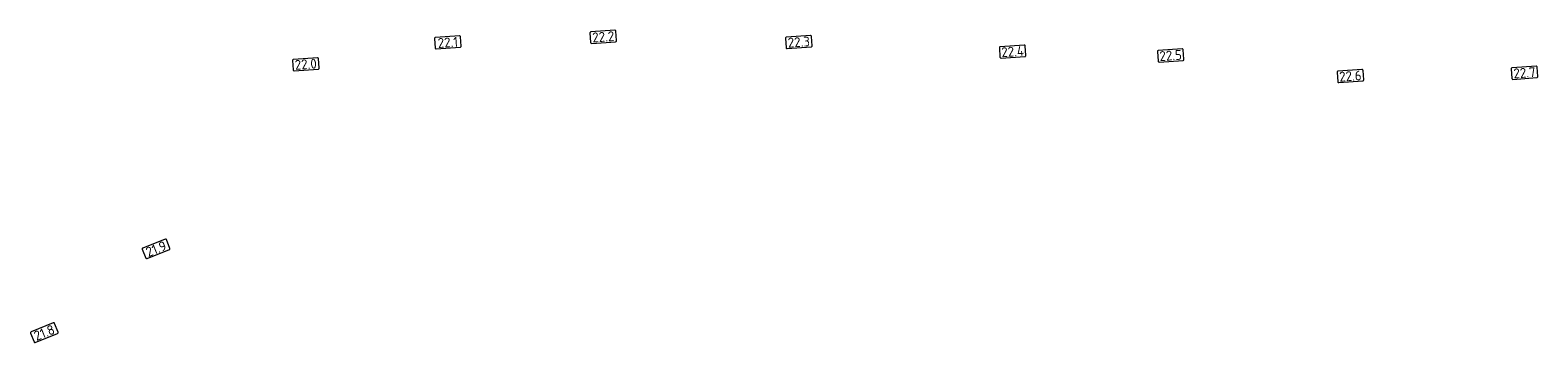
# Model space of a CAD drawing. Header units: metres. Extents: x 125464 to 129424, y 451243 to 452294.
# Tile 3 of 4: x 127549 to 128379, y 451716 to 451888. Entities that reach past the tile are written whole.
import ezdxf
from ezdxf.enums import TextEntityAlignment as Align

# ---------------------------------------------------------------- set-up
doc = ezdxf.new("R2010")
doc.units = ezdxf.units.M
doc.layers.add('B-WE-OG-WEG-G', color=7, linetype='Continuous', lineweight=18)
doc.layers.add('B-WE-VW-HECTOMETRERING-S', color=82, linetype='Continuous', lineweight=25)
doc.styles.add('NLCS-ISO', font='NLCS-ISO.ttf')

# ---------------------------------------------------------------- blocks, each defined once
blk = doc.blocks.new('SVW-HECTOMETERPAAL_INVUL-SO')
at = {"lineweight": 18}
blk.add_lwpolyline([(-2.2, -1.05), (2.2, -1.05, 0.414214), (2.38, -0.87), (2.38, 0.87, 0.414214), (2.2, 1.05), (-2.2, 1.05, 0.414214), (-2.38, 0.87), (-2.38, -0.87, 0.414214)], format="xyb", close=True, dxfattribs=at)
at = {"layer": 'B-WE-OG-WEG-G', "style": 'NLCS-ISO'}
blk.add_attdef('HECTOMETRERING', text='', height=1.8, dxfattribs=at).set_placement((0, 0), align=Align.MIDDLE_CENTER)

msp = doc.modelspace()

# ---------------------------------------------------------------- block references
at = {"layer": 'B-WE-VW-HECTOMETRERING-S'}
ref = msp.add_blockref('SVW-HECTOMETERPAAL_INVUL-SO', (127864.66, 451884.01), dxfattribs=dict(at, xscale=3, yscale=3, zscale=3, rotation=4))
ref.add_attrib('HECTOMETRERING', '22.2', dxfattribs={"layer": 'B-WE-OG-WEG-G', "color": 82, "height": 5.4, "rotation": 4, "style": 'NLCS-ISO'}).set_placement((127864.66, 451884.01), align=Align.MIDDLE_CENTER)
ref = msp.add_blockref('SVW-HECTOMETERPAAL_INVUL-SO', (127779.18, 451880.94), dxfattribs=dict(at, xscale=3, yscale=3, zscale=3, rotation=4))
ref.add_attrib('HECTOMETRERING', '22.1', dxfattribs={"layer": 'B-WE-OG-WEG-G', "color": 82, "height": 5.4, "rotation": 4, "style": 'NLCS-ISO'}).set_placement((127779.18, 451880.94), align=Align.MIDDLE_CENTER)
ref = msp.add_blockref('SVW-HECTOMETERPAAL_INVUL-SO', (127972.23, 451881.14), dxfattribs=dict(at, xscale=3, yscale=3, zscale=3, rotation=4))
ref.add_attrib('HECTOMETRERING', '22.3', dxfattribs={"layer": 'B-WE-OG-WEG-G', "color": 82, "height": 5.4, "rotation": 4, "style": 'NLCS-ISO'}).set_placement((127972.23, 451881.14), align=Align.MIDDLE_CENTER)
ref = msp.add_blockref('SVW-HECTOMETERPAAL_INVUL-SO', (128089.82, 451875.9), dxfattribs=dict(at, xscale=3, yscale=3, zscale=3, rotation=4))
ref.add_attrib('HECTOMETRERING', '22.4', dxfattribs={"layer": 'B-WE-OG-WEG-G', "color": 82, "height": 5.4, "rotation": 4, "style": 'NLCS-ISO'}).set_placement((128089.82, 451875.9), align=Align.MIDDLE_CENTER)
ref = msp.add_blockref('SVW-HECTOMETERPAAL_INVUL-SO', (127701.02, 451868.95), dxfattribs=dict(at, xscale=3, yscale=3, zscale=3, rotation=4))
ref.add_attrib('HECTOMETRERING', '22.0', dxfattribs={"layer": 'B-WE-OG-WEG-G', "color": 82, "height": 5.4, "rotation": 4, "style": 'NLCS-ISO'}).set_placement((127701.02, 451868.95), align=Align.MIDDLE_CENTER)
ref = msp.add_blockref('SVW-HECTOMETERPAAL_INVUL-SO', (128176.74, 451873.76), dxfattribs=dict(at, xscale=3, yscale=3, zscale=3, rotation=4))
ref.add_attrib('HECTOMETRERING', '22.5', dxfattribs={"layer": 'B-WE-OG-WEG-G', "color": 82, "height": 5.4, "rotation": 4, "style": 'NLCS-ISO'}).set_placement((128176.74, 451873.76), align=Align.MIDDLE_CENTER)
ref = msp.add_blockref('SVW-HECTOMETERPAAL_INVUL-SO', (128275.61, 451862.46), dxfattribs=dict(at, xscale=3, yscale=3, zscale=3, rotation=4))
ref.add_attrib('HECTOMETRERING', '22.6', dxfattribs={"layer": 'B-WE-OG-WEG-G', "color": 82, "height": 5.4, "rotation": 4, "style": 'NLCS-ISO'}).set_placement((128275.61, 451862.46), align=Align.MIDDLE_CENTER)
ref = msp.add_blockref('SVW-HECTOMETERPAAL_INVUL-SO', (128371.39, 451864.26), dxfattribs=dict(at, xscale=3, yscale=3, zscale=3, rotation=4))
ref.add_attrib('HECTOMETRERING', '22.7', dxfattribs={"layer": 'B-WE-OG-WEG-G', "color": 82, "height": 5.4, "rotation": 4, "style": 'NLCS-ISO'}).set_placement((128371.39, 451864.26), align=Align.MIDDLE_CENTER)
ref = msp.add_blockref('SVW-HECTOMETERPAAL_INVUL-SO', (127618.69, 451767.58), dxfattribs=dict(at, xscale=3, yscale=3, zscale=3, rotation=22))
ref.add_attrib('HECTOMETRERING', '21.9', dxfattribs={"layer": 'B-WE-OG-WEG-G', "color": 82, "height": 5.4, "rotation": 22, "style": 'NLCS-ISO'}).set_placement((127618.69, 451767.58), align=Align.MIDDLE_CENTER)
ref = msp.add_blockref('SVW-HECTOMETERPAAL_INVUL-SO', (127557.2, 451721.57), dxfattribs=dict(at, xscale=3, yscale=3, zscale=3, rotation=22))
ref.add_attrib('HECTOMETRERING', '21.8', dxfattribs={"layer": 'B-WE-OG-WEG-G', "color": 82, "height": 5.4, "rotation": 22, "style": 'NLCS-ISO'}).set_placement((127557.2, 451721.57), align=Align.MIDDLE_CENTER)

doc.saveas('drawing.dxf')
